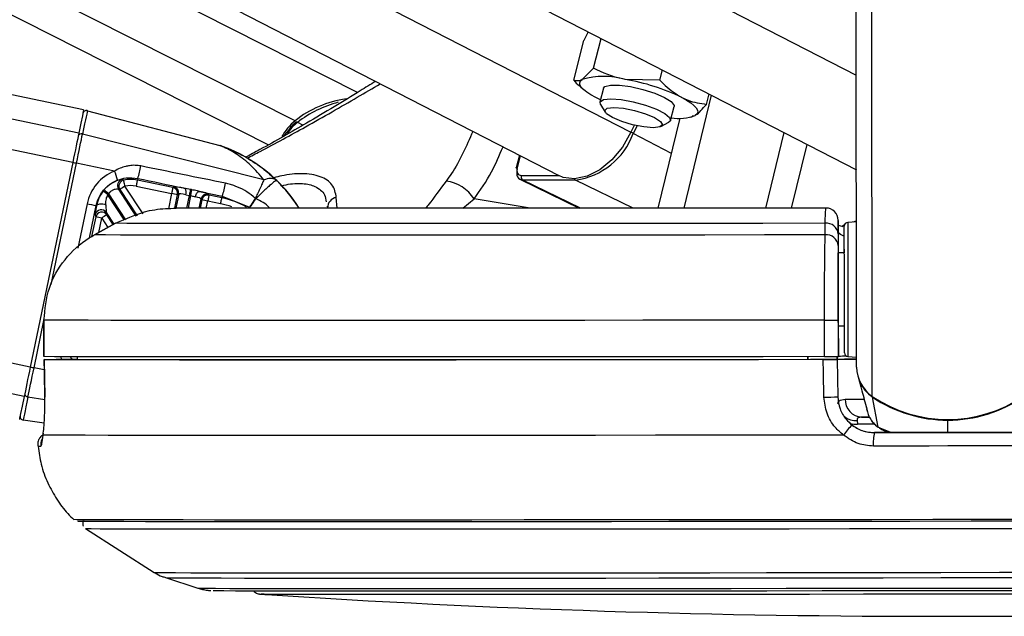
# Model space of a CAD drawing. Header units: millimetres. Extents: x 20 to 22981, y 40 to 19992.
# Tile 135 of 143: x 20262 to 20424, y 6405 to 6503. Entities that reach past the tile are written whole.
import ezdxf

# ---------------------------------------------------------------- set-up
doc = ezdxf.new("R2010")
doc.units = ezdxf.units.MM
doc.header["$LTSCALE"] = 2

msp = doc.modelspace()

# ---------------------------------------------------------------- linework, layer by layer
at = {"color": 8, "linetype": 'Continuous', "lineweight": 25}
for p, q in [((20262.69, 6441.29), (19438.59, 6612.47)), ((20263.69, 6446.11), (19462.79, 6612.47)), ((20270.68, 6479.74), (19631.7, 6612.47)), ((20271.68, 6484.57), (19655.92, 6612.47)), ((20302.83, 6482.64), (20045.64, 6612.47)), ((20307.24, 6486.57), (20057.82, 6612.47)), ((20113.81, 6612.47), (20362.44, 6484.69)), ((20169.17, 6612.47), (20399.52, 6494.09)), ((20402.16, 6441.29), (20401.97, 6581.03)), ((20308.51, 6485.86), (20307.67, 6486.33)), ((20369.15, 6481.23), (20362.84, 6484.48)), ((20267.15, 6459.66), (20271.3, 6479.62)), ((20344.27, 6480.84), (20343.78, 6478.92)), ((20304.24, 6476.77), (20303.97, 6476.99)), ((20344.43, 6477.61), (20350.55, 6477.61)), ((20354.19, 6472.22), (20344.69, 6476.83)), ((20362.86, 6472.22), (20353.37, 6476.83)), ((20278.43, 6475.3), (20281.27, 6470.97)), ((20282.24, 6471.31), (20279.26, 6475.85)), ((20286.94, 6474.64), (20286.42, 6472.13)), ((20279.19, 6470.25), (20276.46, 6474.42)), ((20276.58, 6474.57), (20279.37, 6470.31)), ((20287.45, 6472.2), (20287.92, 6474.44)), ((20289.45, 6472.24), (20289.89, 6474.33)), ((20290.07, 6474.29), (20289.64, 6472.24)), ((20291.91, 6473.61), (20291.63, 6472.23)), ((20292.64, 6472.23), (20292.89, 6473.41)), ((20314.18, 6472.21), (20314.02, 6473.99)), ((20334.85, 6472.21), (20336.67, 6473.76)), ((20345.92, 6472.21), (20336.67, 6473.76)), ((20273.03, 6472.95), (20271.51, 6465.64)), ((20273.41, 6467.34), (20274.51, 6472.64)), ((20274.46, 6470.8), (20273.79, 6467.57)), ((20274.95, 6468.23), (20275.44, 6470.6)), ((20275.44, 6470.6), (20276.45, 6469.06)), ((20277.33, 6469.54), (20276.28, 6471.15)), ((20397.56, 6469.35), (20397.15, 6469.22)), ((20264.31, 6445.98), (20265.93, 6453.77)), ((20270.48, 6447.59), (20270.58, 6447.34)), ((20266, 6445.63), (20264.31, 6445.98)), ((20266.08, 6440.74), (20263.32, 6441.19)), ((20414.6, 6435.36), (20414.59, 6437.4)), ((20402.51, 6436.73), (20399.73, 6436.73)), ((20403.1, 6436.24), (20405.34, 6435.34)), ((20403.77, 6435.92), (20403.1, 6436.24))]:
    msp.add_line(p, q, dxfattribs=at)
at = {"color": 7, "linetype": 'Continuous', "lineweight": 25}
for p, q in [((20272.47, 6488.41), (19675.19, 6612.47)), ((20317.53, 6491.26), (20077.4, 6612.47)), ((20088.13, 6612.47), (20350.59, 6477.59)), ((20138.94, 6612.47), (20399.54, 6478.54)), ((20399.58, 6446.11), (20399.38, 6596.76)), ((20355.46, 6501.19), (20354.74, 6499.77)), ((20353.06, 6493.24), (20354.74, 6499.77)), ((20356.29, 6495.21), (20357.55, 6500.12)), ((20356.29, 6495.21), (20354.46, 6493.38)), ((20367.2, 6493.24), (20367.64, 6494.94)), ((20367.2, 6493.24), (20361.53, 6493.38)), ((20354.2, 6492.15), (20354.75, 6491.66)), ((20357.94, 6491.92), (20357.35, 6489.64)), ((20374.87, 6489.29), (20375.31, 6490.99)), ((20357.46, 6490.05), (20356.68, 6490.43)), ((20357.45, 6489.25), (20358.24, 6488)), ((20371.21, 6472.23), (20375.72, 6490.78)), ((20273.08, 6488.24), (20294.86, 6482.52)), ((20368.98, 6486.66), (20369.56, 6488.93)), ((20366.97, 6472.23), (20370.56, 6487.01)), ((20367.41, 6485.65), (20368.7, 6486.36)), ((20372.23, 6487.17), (20372.55, 6487.24)), ((20372.51, 6487.41), (20373.04, 6487.47)), ((20302.09, 6476.88), (20272.29, 6484.41)), ((20363, 6485.83), (20362.44, 6484.69)), ((20363.47, 6485.76), (20362.84, 6484.48)), ((20384.65, 6472.24), (20387.66, 6484.64)), ((20388.89, 6472.25), (20391.43, 6482.71)), ((20270.68, 6479.74), (20263.69, 6446.11)), ((20277.55, 6478.32), (20271.3, 6479.62)), ((20344.12, 6480.91), (20343.6, 6478.87)), ((20281.37, 6477.12), (20281.31, 6476.83)), ((20287.14, 6475.62), (20281.31, 6476.83)), ((20344.28, 6476.93), (20353.96, 6472.22)), ((20353.37, 6476.83), (20344.69, 6476.83)), ((20281.12, 6470.92), (20278.19, 6475.39)), ((20278.19, 6475.39), (20278.43, 6475.3)), ((20281.1, 6475.85), (20286.94, 6474.64)), ((20287.32, 6475.73), (20287.14, 6475.62)), ((20290.08, 6475.3), (20289.15, 6475.48)), ((20291.5, 6474.99), (20295.26, 6474.19)), ((20288.1, 6474.55), (20287.61, 6472.21)), ((20287.92, 6474.44), (20288.1, 6474.55)), ((20289.28, 6474.43), (20289.89, 6474.33)), ((20291.47, 6472.24), (20291.8, 6473.78)), ((20291.8, 6473.78), (20291.91, 6473.61)), ((20292.89, 6473.41), (20295, 6472.97)), ((20293.09, 6474.38), (20292.98, 6474.56)), ((20295.21, 6473.94), (20293.09, 6474.38)), ((20295.26, 6474.19), (20295.21, 6473.94)), ((20295.26, 6474.19), (20299.74, 6472.39)), ((20300.78, 6473.78), (20300.77, 6473.79)), ((20300.78, 6473.78), (20300.78, 6473.78)), ((20274.51, 6472.64), (20274.59, 6472.63)), ((20276.2, 6471.53), (20277.46, 6469.61)), ((20276.28, 6471.15), (20276.2, 6471.53)), ((20312.51, 6472.57), (20312.59, 6472.24)), ((20274.39, 6471.18), (20274.46, 6470.8)), ((20396.55, 6470.04), (20396.55, 6470.02)), ((20396.55, 6468.46), (20396.55, 6470.04)), ((20396.55, 6469.88), (20396.55, 6467.99)), ((20399.55, 6469.97), (20398.12, 6469.89)), ((20399.58, 6470.14), (20398.99, 6469.94)), ((20277.7, 6469.74), (20274.24, 6467.84)), ((20274.24, 6467.84), (20277.7, 6469.74)), ((20277.7, 6469.74), (20277.7, 6469.74)), ((20394.41, 6467.84), (20394.41, 6469.74)), ((20396.55, 6468.46), (20396.56, 6464.86)), ((20397.35, 6469.16), (20396.6, 6469.38)), ((20397.58, 6469.46), (20397.24, 6469.34)), ((20274.24, 6467.84), (20274.24, 6467.84)), ((20396.55, 6467.99), (20396.55, 6466.09)), ((20397.56, 6464.86), (20396.56, 6464.86)), ((20396.56, 6464.86), (20396.56, 6464.86)), ((20396.58, 6447.85), (20396.56, 6458.95)), ((20265.93, 6453.83), (20265.94, 6447.83)), ((20265.95, 6453.83), (20265.93, 6453.83)), ((20265.95, 6447.83), (20265.95, 6453.83)), ((20394.31, 6447.83), (20394.3, 6453.83)), ((20396.57, 6453.83), (20396.58, 6447.83)), ((20396.57, 6452.86), (20397.57, 6452.86)), ((20396.57, 6452.86), (20396.58, 6447.87)), ((20396.57, 6452.86), (20396.58, 6447.88)), ((20265.94, 6447.83), (20265.95, 6447.83)), ((20265.97, 6447.33), (20266.07, 6441.16)), ((20265.98, 6447.33), (20265.99, 6447.33)), ((20271.42, 6447.34), (20267.97, 6447.33)), ((20270.14, 6447.33), (20271.42, 6447.33)), ((20271.41, 6447.83), (20271.42, 6447.32)), ((20391.58, 6447.83), (20391.58, 6447.33)), ((20391.58, 6447.33), (20391.58, 6447.82)), ((20396.37, 6447.35), (20391.99, 6447.34)), ((20391.99, 6447.33), (20391.99, 6447.34)), ((20391.99, 6447.34), (20391.99, 6447.33)), ((20396.36, 6447.83), (20396.37, 6447.35)), ((20396.37, 6447.36), (20396.36, 6447.83)), ((20396.37, 6447.36), (20396.37, 6447.38)), ((20396.37, 6447.38), (20396.49, 6441.22)), ((20396.37, 6447.35), (20396.37, 6447.33)), ((20396.37, 6447.33), (20396.48, 6441.23)), ((20396.58, 6447.88), (20396.58, 6447.87)), ((20396.58, 6447.85), (20396.58, 6447.83)), ((20398.15, 6447.83), (20399.58, 6447.76)), ((20399.81, 6444.51), (20400.26, 6442.84)), ((20400.26, 6442.84), (20400.44, 6442.2)), ((20266.09, 6441.15), (20266.07, 6441.16)), ((20396.48, 6441.23), (20396.48, 6441.23)), ((20403.1, 6436.24), (20402.18, 6441.19)), ((20401.16, 6439.54), (20401.18, 6439.48)), ((20401.24, 6439.15), (20401.35, 6438.77)), ((20265.98, 6436.87), (20262.52, 6437.4)), ((20400.4, 6437.89), (20401.73, 6437.89)), ((20399.66, 6437.32), (20399.73, 6436.73)), ((20403.32, 6436.14), (20403.73, 6435.83)), ((20265.8, 6434.93), (20265.81, 6435.25)), ((20402.49, 6435.34), (20402.49, 6435.34)), ((20272.77, 6419.58), (20284.09, 6412.37)), ((20285.93, 6411.5), (20291.26, 6409.78)), ((20303.34, 6408.75), (20303.05, 6408.75))]:
    msp.add_line(p, q, dxfattribs=at)
at = {"color": 7, "linetype": 'Continuous', "lineweight": 25, "flags": 128}
for points in [[(20356.68, 6490.43), (20355.87, 6490.87), (20355.2, 6491.31), (20354.67, 6491.73), (20354.3, 6492.13), (20354.09, 6492.51), (20354.05, 6492.84), (20354.17, 6493.14), (20354.46, 6493.38)], [(20357.94, 6491.92), (20358.18, 6492.2), (20359.09, 6492.44), (20360.56, 6492.44), (20362.42, 6492.2), (20364.44, 6491.74), (20366.37, 6491.13), (20367.99, 6490.43), (20369.1, 6489.73), (20369.56, 6489.11), (20369.56, 6488.93)], [(20357.45, 6489.25), (20357.38, 6489.72), (20357.97, 6490.08), (20359.18, 6490.2)], [(20359.18, 6490.2), (20360.87, 6490.08), (20362.84, 6489.72), (20364.85, 6489.18), (20366.65, 6488.51), (20368.04, 6487.8), (20368.83, 6487.13), (20368.95, 6486.58), (20368.7, 6486.36)], [(20370.82, 6490.43), (20371.63, 6489.98), (20372.3, 6489.54), (20372.83, 6489.12), (20373.2, 6488.72), (20373.41, 6488.35), (20373.45, 6488.01), (20373.33, 6487.72), (20373.04, 6487.47)], [(20272.47, 6488.41), (20272.47, 6488.41), (20272.42, 6488.16), (20272.27, 6487.42), (20272.02, 6486.21), (20271.68, 6484.57)], [(20273.08, 6488.24), (20273.07, 6488.18), (20273.03, 6487.99), (20272.97, 6487.69), (20272.88, 6487.26), (20272.77, 6486.72), (20272.63, 6486.06), (20272.47, 6485.29), (20272.29, 6484.41)], [(20359.65, 6488.78), (20361.22, 6488.65), (20363.04, 6488.29), (20364.85, 6487.75), (20366.36, 6487.11), (20367.34, 6486.47), (20367.64, 6485.93), (20367.22, 6485.57), (20366.15, 6485.44), (20364.58, 6485.57), (20362.75, 6485.93), (20360.95, 6486.47), (20359.44, 6487.11), (20358.46, 6487.75), (20358.15, 6488.29), (20358.57, 6488.65), (20359.65, 6488.78)], [(20271.68, 6484.57), (20271.59, 6484.13), (20271.49, 6483.63), (20271.37, 6483.07), (20271.24, 6482.47), (20271.11, 6481.82), (20270.97, 6481.15), (20270.83, 6480.45), (20270.68, 6479.74)], [(20271.3, 6479.62), (20271.44, 6480.32), (20271.59, 6481.01), (20271.73, 6481.68), (20271.86, 6482.32), (20271.98, 6482.92), (20272.1, 6483.48), (20272.2, 6483.98), (20272.29, 6484.41)], [(20362.44, 6484.69), (20361.06, 6482.26), (20359.33, 6480.15), (20357.36, 6478.52), (20355.27, 6477.46), (20353.21, 6477.04), (20351.3, 6477.29), (20350.59, 6477.59)], [(20343.75, 6478.72), (20343.68, 6478.76), (20343.63, 6478.8), (20343.6, 6478.83), (20343.59, 6478.86), (20343.6, 6478.87)], [(20279.26, 6475.85), (20279.22, 6476.03), (20279.19, 6476.21), (20279.15, 6476.38), (20279.12, 6476.52), (20279.09, 6476.64), (20279.07, 6476.74), (20279.06, 6476.8), (20279.06, 6476.83)], [(20281.31, 6476.83), (20281.3, 6476.8), (20281.29, 6476.74), (20281.27, 6476.65), (20281.24, 6476.53), (20281.21, 6476.38), (20281.18, 6476.22), (20281.14, 6476.04), (20281.1, 6475.85)], [(20287.14, 6475.62), (20287.14, 6475.59), (20287.13, 6475.53), (20287.11, 6475.44), (20287.08, 6475.32), (20287.05, 6475.17), (20287.02, 6475), (20286.98, 6474.83), (20286.94, 6474.64)], [(20289.89, 6474.33), (20289.92, 6474.5), (20289.96, 6474.67), (20289.99, 6474.83), (20290.02, 6474.97), (20290.04, 6475.09), (20290.06, 6475.19), (20290.07, 6475.26), (20290.08, 6475.3)], [(20290.07, 6474.29), (20290.1, 6474.46), (20290.13, 6474.63), (20290.17, 6474.79), (20290.2, 6474.93), (20290.22, 6475.05), (20290.24, 6475.15), (20290.25, 6475.22), (20290.26, 6475.26)], [(20290.26, 6475.26), (20290.22, 6475.27), (20290.08, 6475.3)], [(20290.85, 6474.1), (20290.9, 6474.28), (20290.97, 6474.46), (20291.05, 6474.61), (20291.13, 6474.75), (20291.22, 6474.86), (20291.32, 6474.93), (20291.41, 6474.98), (20291.5, 6474.99)], [(20289.89, 6474.33), (20290.02, 6474.3), (20290.07, 6474.29)], [(20293.09, 6474.38), (20293.09, 6474.36), (20293.07, 6474.3), (20293.05, 6474.2), (20293.03, 6474.08), (20293, 6473.93), (20292.96, 6473.77), (20292.93, 6473.59), (20292.89, 6473.41)], [(20295, 6472.97), (20295.04, 6473.15), (20295.08, 6473.33), (20295.11, 6473.5), (20295.14, 6473.64), (20295.17, 6473.76), (20295.19, 6473.86), (20295.2, 6473.92), (20295.21, 6473.94)], [(20274.59, 6472.63), (20274.65, 6472.75), (20274.78, 6472.84), (20274.95, 6472.91), (20275.16, 6472.95), (20275.4, 6472.96), (20275.65, 6472.93), (20275.89, 6472.87), (20276.11, 6472.79)], [(20394.41, 6469.74), (20384.18, 6469.73), (20374.13, 6469.72), (20364.3, 6469.71), (20354.76, 6469.7), (20345.56, 6469.69), (20336.75, 6469.69), (20328.37, 6469.69), (20320.49, 6469.69), (20313.13, 6469.69), (20306.35, 6469.69), (20300.18, 6469.69), (20294.66, 6469.69), (20289.81, 6469.7), (20285.68, 6469.71), (20282.26, 6469.72), (20279.6, 6469.73), (20277.7, 6469.74)], [(20397.56, 6460.98), (20397.56, 6463.55), (20397.55, 6465.8), (20397.55, 6467.58), (20397.55, 6468.76), (20397.55, 6469.27), (20397.55, 6469.29)], [(20394.41, 6467.84), (20384.45, 6467.82), (20374.64, 6467.81), (20365.04, 6467.81), (20355.69, 6467.8), (20346.63, 6467.79), (20337.93, 6467.79), (20329.61, 6467.78), (20321.73, 6467.78), (20314.32, 6467.78), (20307.42, 6467.78), (20301.07, 6467.78), (20295.3, 6467.79), (20290.13, 6467.79), (20285.6, 6467.8), (20281.73, 6467.81), (20278.54, 6467.81), (20276.04, 6467.82), (20274.24, 6467.84)], [(20397.56, 6464.86), (20397.56, 6465.19), (20397.56, 6465.46)], [(20396.56, 6458.95), (20396.56, 6460.11), (20396.56, 6461.22), (20396.56, 6462.24), (20396.56, 6463.13), (20396.56, 6463.86), (20396.56, 6464.41), (20396.56, 6464.74), (20396.56, 6464.86)], [(20397.58, 6448.43), (20397.58, 6448.65), (20397.58, 6449.54), (20397.57, 6451.07), (20397.57, 6453.14), (20397.57, 6455.59), (20397.56, 6458.26), (20397.56, 6460.98)], [(20394.3, 6453.83), (20384.19, 6453.81), (20374.22, 6453.8), (20364.44, 6453.8), (20354.89, 6453.79), (20345.63, 6453.78), (20336.68, 6453.78), (20328.1, 6453.77), (20319.93, 6453.77), (20312.19, 6453.77), (20304.94, 6453.77), (20298.2, 6453.77), (20292, 6453.77), (20286.38, 6453.78), (20281.35, 6453.78), (20276.95, 6453.79), (20273.2, 6453.8), (20270.1, 6453.8), (20267.68, 6453.81), (20265.95, 6453.83)], [(20397.57, 6452.26), (20397.57, 6452.4), (20397.57, 6452.86)], [(20394.31, 6447.83), (20384.2, 6447.81), (20374.23, 6447.8), (20364.45, 6447.8), (20354.9, 6447.79), (20345.63, 6447.78), (20336.69, 6447.78), (20328.11, 6447.77), (20319.93, 6447.77), (20312.2, 6447.77), (20304.95, 6447.77), (20298.21, 6447.77), (20292.01, 6447.77), (20286.39, 6447.78), (20281.36, 6447.78), (20276.96, 6447.79), (20273.2, 6447.8), (20270.11, 6447.8), (20267.69, 6447.81), (20265.95, 6447.83)], [(20266.09, 6441.15), (20266.02, 6445.15), (20265.98, 6447.33)], [(20394.1, 6447.33), (20383.45, 6447.31), (20372.97, 6447.3), (20362.71, 6447.29), (20352.71, 6447.29), (20343.03, 6447.28), (20333.73, 6447.27), (20324.84, 6447.27), (20316.42, 6447.27), (20308.51, 6447.27), (20301.15, 6447.27), (20294.38, 6447.27), (20288.23, 6447.27), (20282.74, 6447.28), (20277.93, 6447.29), (20273.83, 6447.29), (20270.47, 6447.3), (20267.84, 6447.31), (20265.98, 6447.33)], [(20391.99, 6447.33), (20381.94, 6447.32), (20372.05, 6447.31), (20362.36, 6447.3), (20352.94, 6447.29), (20343.81, 6447.29), (20335.03, 6447.28), (20326.64, 6447.28), (20318.69, 6447.28), (20311.2, 6447.28), (20304.22, 6447.28), (20297.78, 6447.28), (20291.91, 6447.28), (20286.65, 6447.29), (20282.01, 6447.29), (20278.02, 6447.3), (20274.7, 6447.31), (20272.07, 6447.32), (20270.14, 6447.33)], [(20394.21, 6441.15), (20394.14, 6445.15), (20394.1, 6447.33)], [(20396.37, 6447.39), (20397.16, 6447.39), (20399.58, 6447.4)], [(20263.69, 6446.11), (20263.55, 6445.41), (20263.4, 6444.71), (20263.26, 6444.04), (20263.13, 6443.39), (20263, 6442.79), (20262.89, 6442.23), (20262.78, 6441.73), (20262.69, 6441.29)], [(20263.32, 6441.19), (20263.41, 6441.63), (20263.51, 6442.13), (20263.62, 6442.68), (20263.75, 6443.28), (20263.88, 6443.92), (20264.02, 6444.59), (20264.17, 6445.28), (20264.31, 6445.98)], [(20262.69, 6441.29), (20262.35, 6439.66), (20262.1, 6438.46), (20261.95, 6437.73), (20261.9, 6437.49)], [(20263.32, 6441.19), (20263.13, 6440.32), (20262.97, 6439.56), (20262.84, 6438.9), (20262.73, 6438.36), (20262.64, 6437.94), (20262.57, 6437.64), (20262.54, 6437.46), (20262.52, 6437.4)], [(20401.62, 6437.89), (20401.07, 6437.89), (20400.4, 6437.89)], [(20397.42, 6434.93), (20386.97, 6434.92), (20376.66, 6434.91), (20366.53, 6434.9), (20356.65, 6434.89), (20347.05, 6434.88), (20337.79, 6434.88), (20328.92, 6434.87), (20320.47, 6434.87), (20312.49, 6434.87), (20305.01, 6434.87), (20298.09, 6434.87), (20291.74, 6434.87), (20286, 6434.88), (20280.91, 6434.88), (20276.48, 6434.89), (20272.73, 6434.9), (20269.7, 6434.91), (20267.38, 6434.92), (20265.8, 6434.93)], [(20402.49, 6435.34), (20405.51, 6435.34), (20408.54, 6435.35), (20411.57, 6435.35), (20414.6, 6435.35), (20417.62, 6435.36), (20420.65, 6435.36), (20423.68, 6435.37), (20426.7, 6435.37)], [(20426.7, 6435.37), (20423.68, 6435.37), (20420.65, 6435.37), (20417.62, 6435.36), (20414.6, 6435.36), (20411.57, 6435.35), (20408.54, 6435.35), (20405.51, 6435.35), (20402.49, 6435.34)], [(20426.87, 6433.15), (20423.8, 6433.15), (20420.74, 6433.14), (20417.67, 6433.14), (20414.6, 6433.14), (20411.53, 6433.13), (20408.46, 6433.13), (20405.39, 6433.12), (20402.33, 6433.12)], [(20432.14, 6421.07), (20422.14, 6421.06), (20412.11, 6421.04), (20402.08, 6421.03), (20392.12, 6421.02), (20382.27, 6421.01), (20372.57, 6421), (20363.08, 6420.99), (20353.84, 6420.98), (20344.9, 6420.98), (20336.29, 6420.97), (20328.07, 6420.97), (20320.27, 6420.97), (20312.93, 6420.97), (20306.08, 6420.97), (20299.76, 6420.97), (20294.01, 6420.97), (20288.84, 6420.98), (20284.28, 6420.98), (20280.36, 6420.99), (20277.09, 6421), (20274.49, 6421.01), (20272.58, 6421.02), (20271.35, 6421.03), (20270.83, 6421.04), (20270.81, 6421.05)], [(20428.48, 6420.78), (20418.4, 6420.77), (20408.3, 6420.75), (20398.23, 6420.74), (20388.25, 6420.73), (20378.39, 6420.72), (20368.71, 6420.71), (20359.27, 6420.7), (20350.1, 6420.69), (20341.25, 6420.69), (20332.76, 6420.69), (20324.69, 6420.68), (20317.06, 6420.68), (20309.92, 6420.68), (20303.29, 6420.68), (20297.23, 6420.69), (20291.75, 6420.69), (20286.88, 6420.69), (20282.64, 6420.7), (20279.07, 6420.71), (20276.17, 6420.72), (20273.96, 6420.73), (20272.45, 6420.74), (20271.65, 6420.75), (20271.51, 6420.76)], [(20272.77, 6419.58), (20272.91, 6419.58), (20273.71, 6419.56), (20275.2, 6419.55), (20277.39, 6419.54), (20280.27, 6419.53), (20283.81, 6419.52), (20288.01, 6419.52), (20292.83, 6419.51), (20298.27, 6419.51), (20304.28, 6419.51), (20310.84, 6419.51), (20317.92, 6419.51), (20325.48, 6419.51), (20333.49, 6419.51), (20341.9, 6419.51), (20350.67, 6419.52), (20359.76, 6419.52), (20369.12, 6419.53), (20378.71, 6419.54), (20388.48, 6419.55), (20398.38, 6419.56), (20408.36, 6419.58), (20418.37, 6419.59), (20428.36, 6419.6)], [(20293.78, 6409.39), (20294.28, 6409.38), (20295.52, 6409.37), (20297.46, 6409.36), (20300.08, 6409.35), (20303.38, 6409.34), (20307.33, 6409.33), (20311.91, 6409.33), (20317.09, 6409.33), (20322.85, 6409.32), (20329.14, 6409.32), (20335.94, 6409.32), (20343.19, 6409.33), (20350.87, 6409.33), (20358.92, 6409.33), (20367.3, 6409.34), (20375.95, 6409.35), (20384.83, 6409.36), (20393.89, 6409.37), (20403.07, 6409.38), (20412.31, 6409.39), (20421.57, 6409.4), (20430.79, 6409.41)], [(20427.59, 6408.79), (20418.63, 6408.78), (20409.64, 6408.77), (20400.69, 6408.76), (20391.82, 6408.75), (20383.1, 6408.74), (20374.57, 6408.73), (20366.31, 6408.73), (20358.34, 6408.72), (20350.73, 6408.72), (20343.53, 6408.71), (20336.78, 6408.71), (20330.51, 6408.71), (20324.78, 6408.72), (20319.62, 6408.72), (20315.06, 6408.72), (20311.13, 6408.73), (20307.85, 6408.73), (20305.25, 6408.74), (20303.34, 6408.75)]]:
    msp.add_lwpolyline(points, dxfattribs=at)
at = {"color": 8, "linetype": 'Continuous', "lineweight": 25, "flags": 128}
for points in [[(20343.6, 6478.87), (20343.61, 6478.89), (20343.65, 6478.91), (20343.7, 6478.92), (20343.78, 6478.92)], [(20398.12, 6469.89), (20398.12, 6469.87), (20398.12, 6469.33), (20398.12, 6468.08), (20398.12, 6466.2), (20398.13, 6463.82), (20398.13, 6461.1)], [(20398.13, 6461.1), (20398.13, 6458.23), (20398.14, 6455.4), (20398.14, 6452.81), (20398.14, 6450.63), (20398.15, 6449.01), (20398.15, 6448.06), (20398.15, 6447.83)], [(20397.7, 6440.83), (20398.58, 6440.84), (20399.68, 6440.84), (20400.79, 6440.84)], [(20402.2, 6441.27), (20402.18, 6441.22), (20402.18, 6441.19)], [(20414.59, 6437.49), (20414.59, 6437.48), (20414.59, 6437.43), (20414.59, 6437.4)], [(20398.62, 6436.84), (20399.12, 6436.74), (20399.73, 6436.73)], [(20284.09, 6412.37), (20284.1, 6412.37), (20284.54, 6412.35), (20285.7, 6412.34), (20287.56, 6412.33), (20290.11, 6412.32), (20293.35, 6412.32), (20297.24, 6412.31), (20301.78, 6412.3), (20306.94, 6412.3), (20312.68, 6412.3), (20318.98, 6412.3), (20325.8, 6412.3), (20333.1, 6412.3), (20340.86, 6412.3), (20349.01, 6412.3), (20357.52, 6412.31), (20366.35, 6412.32), (20375.44, 6412.32), (20384.74, 6412.33), (20394.21, 6412.34), (20403.78, 6412.35), (20413.42, 6412.37), (20423.06, 6412.38), (20432.66, 6412.39)], [(20285.93, 6411.5), (20285.94, 6411.5), (20286.37, 6411.49), (20287.51, 6411.48), (20289.35, 6411.47), (20291.87, 6411.46), (20295.06, 6411.45), (20298.9, 6411.44), (20303.37, 6411.44), (20308.45, 6411.43), (20314.11, 6411.43), (20320.32, 6411.43), (20327.05, 6411.43), (20334.25, 6411.43), (20341.9, 6411.43), (20349.94, 6411.44), (20358.33, 6411.44), (20367.03, 6411.45), (20375.99, 6411.46), (20385.16, 6411.47), (20394.49, 6411.48), (20403.94, 6411.49), (20413.44, 6411.5), (20422.95, 6411.51), (20432.41, 6411.53)], [(20291.26, 6409.78), (20291.53, 6409.77), (20292.5, 6409.76), (20294.17, 6409.75), (20296.53, 6409.74), (20299.56, 6409.73), (20303.26, 6409.72), (20307.59, 6409.72), (20312.54, 6409.71), (20318.07, 6409.71), (20324.15, 6409.71), (20330.76, 6409.71), (20337.84, 6409.71), (20345.36, 6409.71), (20353.28, 6409.72), (20361.55, 6409.72), (20370.13, 6409.73), (20378.96, 6409.74), (20387.99, 6409.75), (20397.18, 6409.76), (20406.46, 6409.77), (20415.8, 6409.78), (20425.12, 6409.79)], [(20303.05, 6408.75), (20302.13, 6408.76), (20301.64, 6408.77)]]:
    msp.add_lwpolyline(points, dxfattribs=at)
at = {"color": 7, "linetype": 'Continuous', "lineweight": 25}
for centre, radius, start, end in [((20357.99, 6480.8), 13.07, 74.3063, 105.6937), ((20355.52, 6458.43), 35.47, 64.4415, 80.2408), ((20317.99, 6473.19), 17.17, 97.8874, 128.774), ((20319.03, 6471.78), 18.46, 104.7376, 128.0081), ((20272.93, 6487.66), 0.6, 75.266, 168.266), ((20312.22, 6480.17), 8.11, 127.887, 151.9302), ((20307.52, 6486.14), 0.242, 51.7032, 116.2409), ((20370.24, 6495.24), 8.26, 261.912, 289.8126), ((20272.11, 6483.89), 0.561, 70.6155, 161.678), ((20351.71, 6488.57), 11.85, 278.0341, 339.8301), ((20293.59, 6477.68), 5, 70.0648, 75.266), ((20295.97, 6599.22), 122.12, 258.0463, 258.3426), ((20268.35, 6474.32), 10.03, 14.6452, 23.5162), ((20270.53, 6480.91), 11.48, 340.7254, 351.2111), ((20279.03, 6475.94), 1, 104.9586, 212.986), ((20279.27, 6475.85), 1, 102.2984, 212.9665), ((20280.19, 6471.47), 5.47, 78.266, 101.9989), ((20284.08, 6478.1), 11.84, 340.747, 351.399), ((20331.17, 6470.19), 6.56, 32.9391, 82.0309), ((20345.08, 6477.39), 0.681, 161.8808, 235.4408), ((20280.19, 6471.47), 5.76, 139.3855, 141.7003), ((20111.48, 6265.9), 265.89, 51.6502, 51.8652), ((20097.48, 6266.08), 274.85, 49.337, 49.545), ((20416.56, 6266.14), 250.65, 123.2129, 123.4413), ((20280.19, 6471.47), 4.47, 78.266, 101.9989), ((20243.68, 6265.22), 213.84, 78.0606, 78.3283), ((20286.94, 6474.64), 1, 348.4475, 78.0845), ((20287.11, 6474.75), 1, 348.4475, 78.0845), ((20288.26, 6474.84), 1.1, 338.4276, 35.9009), ((20280.19, 6471.47), 4.76, 139.3855, 141.7003), ((20292.78, 6473.57), 1, 78.4464, 168.0856), ((20292.89, 6473.4), 1, 78.4464, 168.0856), ((20249.25, 6264.47), 213.44, 78.2036, 78.4716), ((20292.47, 6460.75), 13.47, 59.6505, 78.266), ((20314.38, 6472.24), 1.8, 101.7466, 179.7495), ((20338.25, 6785.33), 319.11, 258.2055, 258.4773), ((20275.37, 6470.97), 1, 33.8821, 167.6499), ((20275.44, 6470.59), 1, 33.8821, 167.6499), ((20394.55, 6470.25), 2, 0.0366, 90.299), ((20231.81, 6261.67), 213.44, 78.2036, 78.4716), ((20412.44, 6262.2), 249.4, 123.0902, 123.3194), ((20398.15, 6469.29), 0.6, 93.077, 180.077), ((20394.65, 6467.84), 1.91, 4.4305, 97.25), ((20394.65, 6465.94), 1.91, 4.4265, 97.164), ((20394.33, 6893.55), 439.72, 269.9964, 270.2922), ((20394.34, 6887.55), 439.72, 269.9964, 270.2922), ((20399.78, 6071.05), 376.34, 90.0307, 90.5193), ((20398.12, 6321.04), 126.84, 90.0892, 90.697), ((20398.18, 6448.43), 0.6, 180.077, 267.077), ((20405.42, 6446.14), 5.84, 180.2646, 236.0385), ((20405.47, 6446.05), 5.86, 202.904, 235.9007), ((20263.36, 6441.75), 0.561, 174.7892, 265.8794), ((20394.16, 6476.91), 35.76, 270.0836, 273.7253), ((20400.55, 6440.74), 2.86, 178.174, 266.9501), ((20414.56, 6459.61), 22.12, 235.8922, 304.2619), ((20414.54, 6459.43), 22.04, 235.8637, 270.1259), ((20414.58, 6459.43), 22.04, 270.0282, 304.2903), ((20262.61, 6437.99), 0.6, 168.266, 261.266), ((20403.4, 6431.1), 7.1, 129.775, 147.3861), ((20409.47, 6433.72), 7.16, 166.9415, 184.8132), ((20412.36, 8098.71), 1693.56, 266.25158, 273.90248)]:
    msp.add_arc(centre, radius, start, end, dxfattribs=at)
at = {"color": 8, "linetype": 'Continuous', "lineweight": 25}
for centre, radius, start, end in [((20312.4, 6480.18), 7.76, 127.6036, 146.4174), ((20358.36, 6475.67), 9.89, 63.0435, 65.6437), ((20286.77, 6458.88), 25, 32.2941, 70.0648), ((20353.59, 6477.25), 0.467, 206.8273, 242.1705), ((20292.47, 6460.75), 12.47, 69.5275, 78.266), ((20289.94, 6570.17), 126.8, 258.0535, 258.3388), ((20399.49, 6440.45), 3.13, 232.1985, 273.0554), ((20267.43, 6433.34), 2.01, 154.4449, 186.2759), ((20265.37, 6439.25), 6.13, 265.8495, 270.5601)]:
    msp.add_arc(centre, radius, start, end, dxfattribs=at)
at = {"color": 7, "linetype": 'Continuous', "lineweight": 25}
for centre, major_axis, ratio, start_param, end_param in [((20280.26, 6471.45), (5.87, 4.47), 0.99993, 1.29552, 2.286185), ((20345.17, 6478.72), (0.9, 1.79), 0.665803, 1.895436, 3.466232), ((20344.77, 6478.92), (0.64, 1.25), 0.664507, 1.899791, 3.470588), ((20286.77, 6458.89), (-15.94, 19.26), 0.999944, 4.590833, 4.818035), ((20286.77, 6458.87), (19.51, 15.63), 0.999943, 6.178451, 6.404553), ((20290.06, 6475.15), (2.74, -0.57), 0.051092, 1.919265, 3.088958), ((20290.24, 6475.12), (2.74, -0.57), 0.051092, 0.052085, 1.103058), ((20289.85, 6474.18), (1.76, -0.37), 0.080207, 1.919263, 3.088957), ((20290.03, 6474.14), (1.76, -0.37), 0.080207, 0.052084, 1.103057), ((20275.2, 6475.04), (0.8, 3.88), 0.036816, 2.249904, 3.053072), ((20276.18, 6474.84), (-0.04, 3.33), 0.03363, 2.234336, 3.037504)]:
    msp.add_ellipse(centre, major_axis=major_axis, ratio=ratio, start_param=start_param, end_param=end_param, dxfattribs=at)
at = {"color": 8, "linetype": 'Continuous', "lineweight": 25}
msp.add_ellipse((20275.78, 6449.91), major_axis=(5.87, 4.47), ratio=0.99993, start_param=2.779209, end_param=2.847382, dxfattribs=at)
at = {"color": 7, "linetype": 'Continuous', "lineweight": 25}
for points, knots in [([(20361.53, 6493.38), (20361.4, 6493.41), (20359.56, 6493.75), (20357.87, 6494.51), (20356.29, 6495.21)], [0, 0, 0, 0, 0.070201, 1, 1, 1, 1]), ([(20320.46, 6493.07), (20319.63, 6492.55), (20316.12, 6490.36), (20309.78, 6486.55), (20303.29, 6482.83), (20299.86, 6481), (20299.07, 6480.58)], [0, 0, 0, 0, 0.131293, 0.555651, 0.897304, 1, 1, 1, 1]), ([(20354.46, 6493.38), (20354.42, 6493.36), (20353.88, 6493.04), (20353.45, 6493.14), (20353.06, 6493.24)], [0, 0, 0, 0, 0.070201, 1, 1, 1, 1]), ([(20353.06, 6493.24), (20353.34, 6492.93), (20353.72, 6492.52), (20354.15, 6492.23), (20354.25, 6492.16)], [0, 0, 0, 0, 0.750551, 1, 1, 1, 1]), ([(20367.2, 6493.24), (20367.49, 6492.95), (20368.61, 6491.81), (20369.88, 6491.02), (20370.82, 6490.43)], [0, 0, 0, 0, 0.257551, 1, 1, 1, 1]), ([(20370.82, 6490.43), (20371.17, 6490.26), (20372.48, 6489.64), (20373.86, 6489.44), (20374.87, 6489.29)], [0, 0, 0, 0, 0.268634, 1, 1, 1, 1]), ([(20373.04, 6487.47), (20373.08, 6487.49), (20373.63, 6487.84), (20374.27, 6488.59), (20374.87, 6489.29)], [0, 0, 0, 0, 0.070201, 1, 1, 1, 1]), ([(20273.08, 6488.24), (20273.06, 6488.25), (20272.99, 6488.27), (20272.92, 6488.26), (20272.87, 6488.25)], [0, 0, 0, 0, 0.346428, 1, 1, 1, 1]), ([(20307.41, 6486.36), (20307.16, 6486.16), (20306.62, 6485.73), (20306.2, 6485.13), (20305.97, 6484.81)], [0, 0, 0, 0, 0.465582, 1, 1, 1, 1]), ([(20305.97, 6484.81), (20305.8, 6484.63), (20305.6, 6484.43), (20305.49, 6484.17), (20305.47, 6484.14)], [0, 0, 0, 0, 0.8809506, 1, 1, 1, 1]), ([(20302.09, 6476.88), (20301.75, 6477.3), (20301.08, 6478.14), (20299.98, 6479.25), (20298.83, 6480.25), (20297.62, 6481.11), (20296.4, 6481.83), (20295.5, 6482.25), (20295.07, 6482.43), (20294.94, 6482.49), (20294.87, 6482.51), (20294.86, 6482.52), (20294.86, 6482.52)], [0, 0, 0, 0, 0.1448319, 0.2904298, 0.4383015, 0.5868884, 0.7378751, 0.8903323, 0.9241685, 0.9584267, 0.979071, 1, 1, 1, 1]), ([(20295.29, 6482.38), (20295.31, 6482.38), (20295.37, 6482.35), (20296.48, 6481.94), (20298.83, 6480.86), (20301.71, 6479.04), (20303.44, 6477.47), (20304.24, 6476.75)], [0, 0, 0, 0, 0.0346424, 0.0966302, 0.4063007, 0.7260637, 1, 1, 1, 1]), ([(20281.88, 6479.16), (20281.57, 6479.2), (20280.94, 6479.3), (20280.11, 6479.24), (20279.27, 6479.07), (20278.44, 6478.8), (20277.85, 6478.48), (20277.55, 6478.32)], [0, 0, 0, 0, 0.205784, 0.418257, 0.553993, 0.774326, 1, 1, 1, 1]), ([(20295.79, 6476.33), (20293.44, 6476.8), (20288.8, 6477.74), (20284.16, 6478.69), (20281.88, 6479.16)], [0, 0, 0, 0, 0.506743, 1, 1, 1, 1]), ([(20274.51, 6472.64), (20274.66, 6473.16), (20275, 6474.31), (20276.17, 6475.78), (20277.32, 6476.55), (20277.99, 6476.82), (20278.06, 6476.85)], [0, 0, 0, 0, 0.282757, 0.621971, 0.961556, 1, 1, 1, 1]), ([(20278.77, 6476.91), (20278.71, 6476.91), (20278.65, 6476.91), (20278.36, 6476.85), (20277.9, 6476.72), (20277.09, 6476.33), (20276.35, 6475.79), (20275.96, 6475.37), (20275.82, 6475.22)], [0, 0, 0, 0, 0.176851, 0.200728, 0.411181, 0.640898, 0.865876, 1, 1, 1, 1]), ([(20278.06, 6476.85), (20278.52, 6477), (20279.6, 6477.34), (20280.72, 6477.2), (20281.37, 6477.12)], [0, 0, 0, 0, 0.429774, 1, 1, 1, 1]), ([(20279.06, 6476.83), (20278.99, 6476.85), (20278.89, 6476.87), (20278.8, 6476.9), (20278.77, 6476.91)], [0, 0, 0, 0, 0.698757, 1, 1, 1, 1]), ([(20281.37, 6477.12), (20283.86, 6476.59), (20286.45, 6476.05), (20289.05, 6475.5), (20289.15, 6475.48)], [0, 0, 0, 0, 0.961066, 1, 1, 1, 1]), ([(20300.7, 6473.84), (20300.58, 6473.94), (20300.04, 6474.41), (20298.97, 6475.16), (20297.68, 6475.78), (20296.6, 6476.14), (20296.06, 6476.27), (20295.79, 6476.33)], [0, 0, 0, 0, 0.082088, 0.387541, 0.701255, 0.85006, 1, 1, 1, 1]), ([(20302.09, 6476.88), (20302, 6476.68), (20301.83, 6476.26), (20301.47, 6475.45), (20301.08, 6474.63), (20300.82, 6474.09), (20300.7, 6473.84)], [0, 0, 0, 0, 0.261822, 0.541742, 0.790389, 1, 1, 1, 1]), ([(20304.24, 6476.75), (20304.15, 6476.73), (20303.98, 6476.7), (20303.23, 6476.09), (20302.46, 6475.4), (20301.69, 6474.68), (20301.12, 6474.11), (20300.78, 6473.78)], [0, 0, 0, 0, 0.260766, 0.521342, 0.669711, 0.806506, 1, 1, 1, 1]), ([(20304.24, 6476.75), (20304.1, 6476.85), (20303.82, 6477.06), (20303.11, 6477.16), (20302.48, 6476.99), (20302.09, 6476.88)], [0, 0, 0, 0, 0.2970017, 0.5643483, 1, 1, 1, 1]), ([(20304.24, 6476.77), (20304.24, 6476.78), (20304.23, 6476.79), (20304.21, 6476.8), (20304.2, 6476.81)], [0, 0, 0, 0, 0.5558111, 1, 1, 1, 1]), ([(20275.67, 6475.04), (20275.44, 6474.7), (20274.95, 6473.98), (20274.68, 6473.13), (20274.6, 6472.67), (20274.59, 6472.63)], [0, 0, 0, 0, 0.433581, 0.948025, 1, 1, 1, 1]), ([(20276.58, 6474.57), (20276.65, 6474.66), (20276.81, 6474.9), (20277.05, 6475.09), (20277.36, 6475.27), (20277.68, 6475.39), (20278.05, 6475.43), (20278.14, 6475.4), (20278.19, 6475.39)], [0, 0, 0, 0, 0.126105, 0.309471, 0.335328, 0.559761, 0.7806, 1, 1, 1, 1]), ([(20291.5, 6474.99), (20291.39, 6475.01), (20290.99, 6475.1), (20290.57, 6475.19), (20290.26, 6475.26)], [0, 0, 0, 0, 0.27439, 1, 1, 1, 1]), ([(20276.11, 6472.79), (20276.11, 6472.82), (20276.1, 6473.13), (20276.14, 6473.69), (20276.36, 6474.2), (20276.46, 6474.42)], [0, 0, 0, 0, 0.05666, 0.592144, 1, 1, 1, 1]), ([(20290.07, 6474.29), (20290.26, 6474.25), (20290.54, 6474.18), (20290.79, 6474.12), (20290.85, 6474.1)], [0, 0, 0, 0, 0.718824, 1, 1, 1, 1]), ([(20299.74, 6472.39), (20299.75, 6472.4), (20299.77, 6472.42), (20299.84, 6472.51), (20299.93, 6472.65), (20300.05, 6472.83), (20300.2, 6473.05), (20300.36, 6473.3), (20300.53, 6473.57), (20300.64, 6473.75), (20300.7, 6473.84)], [0, 0, 0, 0, 0.124998, 0.249996, 0.374995, 0.499995, 0.624995, 0.749996, 0.874998, 1, 1, 1, 1]), ([(20299.77, 6472.37), (20299.78, 6472.38), (20299.81, 6472.39), (20299.88, 6472.48), (20299.99, 6472.61), (20300.11, 6472.79), (20300.26, 6473.01), (20300.43, 6473.25), (20300.6, 6473.52), (20300.71, 6473.7), (20300.77, 6473.79)], [0, 0, 0, 0, 0.124828, 0.250025, 0.374561, 0.499788, 0.624527, 0.749447, 0.874639, 1, 1, 1, 1]), ([(20299.77, 6472.37), (20299.78, 6472.38), (20299.81, 6472.39), (20299.91, 6472.51), (20300.11, 6472.77), (20300.38, 6473.16), (20300.61, 6473.51), (20300.72, 6473.69), (20300.78, 6473.78)], [0, 0, 0, 0, 0.125404, 0.251009, 0.500013, 0.749024, 0.87463, 1, 1, 1, 1]), ([(20299.78, 6472.37), (20299.79, 6472.37), (20299.81, 6472.39), (20299.89, 6472.47), (20300, 6472.61), (20300.13, 6472.78), (20300.28, 6473), (20300.44, 6473.24), (20300.61, 6473.51), (20300.73, 6473.69), (20300.78, 6473.78)], [0, 0, 0, 0, 0.125001, 0.250002, 0.375002, 0.500002, 0.625002, 0.750002, 0.875001, 1, 1, 1, 1]), ([(20300.77, 6473.79), (20300.75, 6473.81), (20300.72, 6473.82), (20300.7, 6473.84), (20300.7, 6473.84)], [0, 0, 0, 0, 0.998679, 1, 1, 1, 1]), ([(20277.7, 6469.74), (20279.81, 6470.68), (20283.03, 6472.11), (20286.52, 6472.19), (20287.71, 6472.21)], [0, 0, 0, 0, 0.657421, 1, 1, 1, 1]), ([(20394.55, 6472.25), (20393.74, 6472.25), (20389.95, 6472.25), (20383.28, 6472.24), (20374.61, 6472.23), (20366.14, 6472.23), (20357.9, 6472.22), (20349.95, 6472.21), (20342.31, 6472.21), (20335.03, 6472.21), (20328.14, 6472.21), (20321.67, 6472.21), (20315.67, 6472.21), (20310.15, 6472.21), (20305.14, 6472.21), (20300.67, 6472.22), (20296.77, 6472.22), (20293.44, 6472.23), (20290.74, 6472.24), (20288.79, 6472.24), (20288.03, 6472.25), (20287.71, 6472.25)], [0, 0, 0, 0, 0.015224, 0.070933, 0.126649, 0.182365, 0.238079, 0.293792, 0.349503, 0.405212, 0.460918, 0.516619, 0.572314, 0.628001, 0.683675, 0.739329, 0.794954, 0.850524, 0.905995, 0.96125, 1, 1, 1, 1]), ([(20299.74, 6472.39), (20299.75, 6472.39), (20299.75, 6472.38), (20299.76, 6472.38), (20299.77, 6472.37), (20299.77, 6472.37)], [0, 0, 0, 0, 0.278411, 0.556846, 1, 1, 1, 1]), ([(20299.77, 6472.37), (20299.77, 6472.37), (20299.77, 6472.37), (20299.78, 6472.37), (20299.78, 6472.37), (20299.78, 6472.37)], [0, 0, 0, 0, 0.229793, 0.497221, 1, 1, 1, 1]), ([(20265.95, 6453.83), (20266.12, 6455.61), (20266.47, 6459.19), (20269.2, 6463.94), (20272.12, 6466.61), (20273.95, 6467.67), (20274.24, 6467.84)], [0, 0, 0, 0, 0.3136596, 0.6271455, 0.9416176, 1, 1, 1, 1]), ([(20394.3, 6453.83), (20394.3, 6455.61), (20394.3, 6459.19), (20394.34, 6463.94), (20394.38, 6466.61), (20394.41, 6467.67), (20394.41, 6467.84)], [0, 0, 0, 0, 0.31366, 0.627146, 0.941618, 1, 1, 1, 1]), ([(20396.55, 6466.09), (20396.55, 6465.95), (20396.56, 6465.02), (20396.56, 6462.68), (20396.56, 6458.52), (20396.57, 6455.4), (20396.57, 6453.83)], [0, 0, 0, 0, 0.058442, 0.373089, 0.686524, 1, 1, 1, 1]), ([(20266.01, 6447.33), (20266.07, 6447.33), (20266.21, 6447.33), (20266.66, 6447.33), (20267.26, 6447.33), (20267.73, 6447.33), (20267.97, 6447.33)], [0, 0, 0, 0, 0.246191, 0.492421, 0.738676, 1, 1, 1, 1]), ([(20394.1, 6447.33), (20394.32, 6447.33), (20394.77, 6447.33), (20395.41, 6447.33), (20395.93, 6447.33), (20396.3, 6447.33), (20396.35, 6447.33), (20396.37, 6447.33)], [0, 0, 0, 0, 0.197556, 0.39511, 0.592696, 0.790302, 1, 1, 1, 1]), ([(20265.8, 6434.93), (20265.85, 6435.34), (20265.97, 6436.33), (20266.09, 6438.48), (20266.09, 6440.26), (20266.09, 6441.15)], [0, 0, 0, 0, 0.2603539, 0.6306901, 1, 1, 1, 1]), ([(20397.42, 6434.93), (20396.94, 6435.34), (20395.8, 6436.33), (20394.53, 6438.48), (20394.32, 6440.26), (20394.21, 6441.15)], [0, 0, 0, 0, 0.260354, 0.63069, 1, 1, 1, 1]), ([(20396.48, 6441.23), (20396.56, 6440.56), (20396.72, 6439.23), (20397.66, 6437.61), (20398.51, 6436.87), (20398.86, 6436.56)], [0, 0, 0, 0, 0.370015, 0.740315, 1, 1, 1, 1]), ([(20396.48, 6441.23), (20396.56, 6440.56), (20396.72, 6439.22), (20397.77, 6437.45), (20399.31, 6436.12), (20400.98, 6435.43), (20402.07, 6435.37), (20402.49, 6435.34)], [0, 0, 0, 0, 0.215288, 0.430555, 0.64649, 0.863795, 1, 1, 1, 1]), ([(20396.51, 6440.06), (20396.54, 6440.25), (20396.61, 6440.72), (20397.3, 6440.79), (20397.7, 6440.83)], [0, 0, 0, 0, 0.416459, 1, 1, 1, 1]), ([(20400.44, 6442.2), (20400.57, 6441.71), (20400.84, 6440.74), (20401.12, 6439.75), (20401.26, 6439.25)], [0, 0, 0, 0, 0.493257, 1, 1, 1, 1]), ([(20400.4, 6437.89), (20400.17, 6437.86), (20399.9, 6437.84), (20399.66, 6437.64), (20399.66, 6437.46), (20399.66, 6437.32)], [0, 0, 0, 0, 0.477795, 0.583752, 1, 1, 1, 1]), ([(20401.79, 6437.76), (20401.83, 6437.66), (20401.98, 6437.28), (20402.32, 6436.86), (20402.66, 6436.63), (20402.74, 6436.57)], [0, 0, 0, 0, 0.1897487, 0.7956309, 1, 1, 1, 1]), ([(20398.86, 6436.56), (20399.43, 6436.2), (20400.55, 6435.49), (20401.86, 6435.39), (20402.49, 6435.34)], [0, 0, 0, 0, 0.5194166, 1, 1, 1, 1]), ([(20403.74, 6435.87), (20403.88, 6435.78), (20404.26, 6435.54), (20404.67, 6435.41), (20404.92, 6435.34)], [0, 0, 0, 0, 0.374943, 1, 1, 1, 1]), ([(20265.86, 6435.05), (20265.7, 6434.94), (20265.38, 6434.69), (20265.04, 6434.12), (20264.87, 6433.55), (20264.95, 6433.2), (20264.97, 6433.09)], [0, 0, 0, 0, 0.253748, 0.540371, 0.852998, 1, 1, 1, 1]), ([(20265.43, 6433.12), (20265.5, 6433.2), (20265.63, 6433.36), (20265.74, 6434.39), (20265.8, 6434.93)], [0, 0, 0, 0, 0.475859, 1, 1, 1, 1]), ([(20265.81, 6435.25), (20265.8, 6435.17), (20265.74, 6434.73), (20265.69, 6434.34), (20265.63, 6434.09), (20265.64, 6434.13), (20265.64, 6434.14)], [0, 0, 0, 0, 0.1241238, 0.6693064, 0.9735807, 1, 1, 1, 1]), ([(20402.33, 6433.12), (20401.48, 6433.2), (20399.68, 6433.36), (20398.2, 6434.39), (20397.42, 6434.93)], [0, 0, 0, 0, 0.475859, 1, 1, 1, 1]), ([(20264.97, 6433.08), (20265.11, 6432.09), (20265.41, 6430.03), (20266.5, 6427.09), (20267.99, 6424.39), (20269.48, 6422.36), (20270.56, 6421.35), (20270.92, 6421)], [0, 0, 0, 0, 0.217803, 0.454287, 0.678342, 0.890737, 1, 1, 1, 1]), ([(20272.49, 6420.98), (20272.46, 6420.94), (20272.36, 6420.81), (20272.29, 6420.5), (20272.32, 6420.18), (20272.41, 6420.01), (20272.43, 6419.97)], [0, 0, 0, 0, 0.140726, 0.478072, 0.852792, 1, 1, 1, 1]), ([(20284.18, 6412.32), (20284.2, 6412.31), (20284.55, 6412.04), (20285.16, 6411.77), (20285.75, 6411.58), (20285.94, 6411.52)], [0, 0, 0, 0, 0.033266, 0.684625, 1, 1, 1, 1]), ([(20291.54, 6409.7), (20291.58, 6409.69), (20291.88, 6409.58), (20292.34, 6409.51), (20292.79, 6409.44), (20293.07, 6409.41), (20293.28, 6409.4), (20293.35, 6409.4), (20293.39, 6409.4)], [0, 0, 0, 0, 0.0349415, 0.2545733, 0.4008615, 0.5376795, 0.740303, 1, 1, 1, 1]), ([(20300.37, 6409.35), (20300.42, 6409.29), (20300.57, 6409.13), (20300.86, 6408.97), (20301.14, 6408.86), (20301.32, 6408.82), (20301.45, 6408.79), (20301.56, 6408.78), (20301.67, 6408.77), (20301.8, 6408.77), (20302.13, 6408.76), (20302.65, 6408.75), (20303.13, 6408.75), (20303.17, 6408.75)], [0, 0, 0, 0, 0.0131572, 0.0354882, 0.0531909, 0.0665668, 0.0804144, 0.1016164, 0.1470951, 0.2534762, 0.5289449, 0.9627514, 1, 1, 1, 1])]:
    msp.add_open_spline(points, degree=3, knots=knots, dxfattribs=at)
at = {"color": 8, "linetype": 'Continuous', "lineweight": 25}
for points, knots in [([(20299.33, 6480.42), (20300.06, 6480.8), (20303.35, 6482.5), (20309.58, 6485.92), (20316.17, 6489.68), (20320, 6491.93), (20321.25, 6492.67)], [0, 0, 0, 0, 0.0911366, 0.4133238, 0.8085187, 1, 1, 1, 1]), ([(20336.47, 6484.85), (20335.41, 6482.41), (20334.13, 6479.47), (20332.38, 6477.1), (20332.08, 6476.69)], [0, 0, 0, 0, 0.828271, 1, 1, 1, 1]), ([(20336.67, 6473.76), (20337.68, 6475.18), (20339.52, 6477.75), (20340.83, 6480.89), (20341.43, 6482.3)], [0, 0, 0, 0, 0.5502677, 1, 1, 1, 1]), ([(20314.02, 6473.99), (20313.89, 6474.72), (20313.66, 6476.07), (20311.56, 6477.55), (20308.6, 6478.01), (20305.82, 6477.75), (20304.19, 6477.33), (20303.76, 6477.21)], [0, 0, 0, 0, 0.27095, 0.499855, 0.731961, 0.929769, 1, 1, 1, 1]), ([(20304.91, 6475.86), (20304.94, 6475.87), (20305.99, 6476.19), (20307.88, 6476.39), (20309.62, 6476.17), (20311.09, 6475.56), (20312.18, 6474.69), (20312.3, 6473.66), (20312.35, 6473.25)], [0, 0, 0, 0, 0.006781, 0.248025, 0.476239, 0.530063, 0.813469, 1, 1, 1, 1]), ([(20332.08, 6476.69), (20331.05, 6475.3), (20329.77, 6473.57), (20328.89, 6472.43), (20328.72, 6472.21)], [0, 0, 0, 0, 0.806462, 1, 1, 1, 1]), ([(20303.09, 6472.21), (20303.06, 6472.25), (20302.46, 6472.97), (20301.6, 6473.39), (20300.78, 6473.78)], [0, 0, 0, 0, 0.056206, 1, 1, 1, 1]), ([(20394.41, 6469.74), (20394.44, 6470.68), (20394.48, 6472.1), (20394.53, 6472.17), (20394.55, 6472.2)], [0, 0, 0, 0, 0.6694241, 1, 1, 1, 1]), ([(20396.55, 6470.02), (20396.55, 6470.16), (20396.55, 6470.32), (20396.55, 6469.92), (20396.55, 6469.88)], [0, 0, 0, 0, 0.8840368, 1, 1, 1, 1]), ([(20397.55, 6467.6), (20397.44, 6467.64), (20396.71, 6467.91), (20396.62, 6468.21), (20396.55, 6468.46)], [0, 0, 0, 0, 0.145922, 1, 1, 1, 1]), ([(20270.58, 6447.34), (20270.51, 6447.42), (20270.4, 6447.56), (20270.36, 6447.74), (20270.35, 6447.81)], [0, 0, 0, 0, 0.605033, 1, 1, 1, 1]), ([(20401.26, 6439.25), (20401.28, 6439.08), (20401.3, 6438.88), (20401.26, 6439.13), (20401.25, 6439.15)], [0, 0, 0, 0, 0.901841, 1, 1, 1, 1]), ([(20401.35, 6438.77), (20401.35, 6438.77), (20401.4, 6438.44), (20401.7, 6437.8), (20402.27, 6436.91), (20402.83, 6436.46), (20403.1, 6436.24)], [0, 0, 0, 0, 0.002578, 0.316368, 0.66959, 1, 1, 1, 1])]:
    msp.add_open_spline(points, degree=3, knots=knots, dxfattribs=at)

doc.saveas('drawing.dxf')
